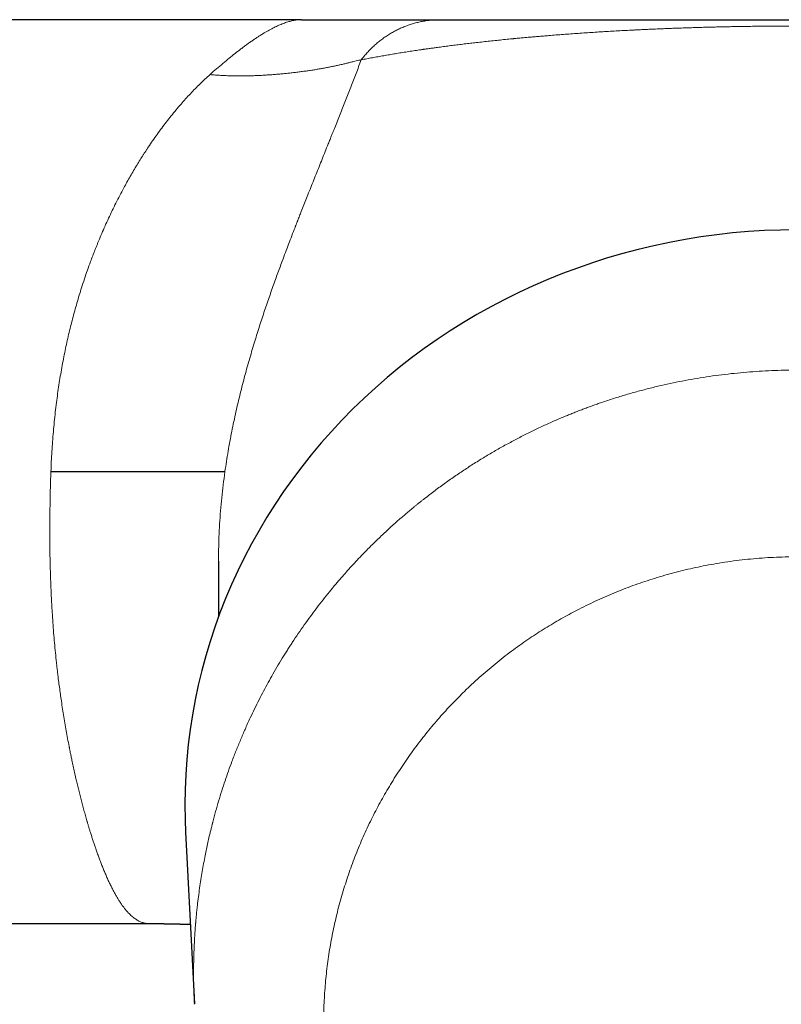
# Model space of a CAD drawing. Header units: millimetres. Extents: x 8 to 887, y 12 to 525.
# Tile 10 of 35: x 422 to 458, y 197 to 243. Entities that reach past the tile are written whole.
import ezdxf

# ---------------------------------------------------------------- set-up
doc = ezdxf.new("R2010")
doc.units = ezdxf.units.MM

msp = doc.modelspace()

# ---------------------------------------------------------------- linework, layer by layer
at = {"color": 7, "linetype": 'Continuous', "lineweight": 30}
for p, q in [((434.951, 243.4), (413, 243.4)), ((434.952, 243.4), (447.232, 243.4)), ((431, 217.648), (431, 215)), ((429.433, 204.747), (429.851, 196.579)), ((383.5, 200.4), (427.699, 200.4)), ((427.701, 200.4), (427.699, 200.4)), ((429.852, 196.559), (429.851, 196.579))]:
    msp.add_line(p, q, dxfattribs=at)
at = {"color": 252, "linetype": 'Continuous', "lineweight": 0}
for p, q in [((423.025, 221.887), (423.026, 221.9)), ((431.304, 221.886), (431.306, 221.9))]:
    msp.add_line(p, q, dxfattribs=at)
at = {"color": 7, "linetype": 'Continuous', "lineweight": 30, "flags": 128}
msp.add_lwpolyline([(458.5, 233.403), (457.738, 233.394), (456.977, 233.366), (456.217, 233.319), (455.458, 233.253), (454.702, 233.169), (453.948, 233.066), (453.197, 232.945), (452.45, 232.806), (451.707, 232.648), (450.968, 232.471), (450.235, 232.277), (449.508, 232.065), (448.786, 231.835), (448.071, 231.587), (447.364, 231.322), (446.664, 231.039), (445.972, 230.739), (445.289, 230.423), (444.615, 230.089), (443.95, 229.74), (443.295, 229.374), (442.651, 228.992), (442.018, 228.594), (441.395, 228.181), (440.785, 227.752), (440.187, 227.309), (439.601, 226.851), (439.028, 226.379), (438.469, 225.893), (437.923, 225.394), (437.392, 224.881), (436.874, 224.355), (436.372, 223.817), (435.885, 223.267), (435.413, 222.705), (434.958, 222.131), (434.518, 221.546), (434.095, 220.951), (433.688, 220.346), (433.299, 219.731), (432.926, 219.106), (432.572, 218.472), (432.235, 217.83), (431.916, 217.18), (431.615, 216.523), (431.333, 215.858), (431.069, 215.186), (430.824, 214.508), (430.598, 213.824), (430.392, 213.135), (430.204, 212.442), (430.036, 211.743), (429.887, 211.041), (429.758, 210.336), (429.649, 209.627), (429.559, 208.916), (429.49, 208.203), (429.44, 207.489), (429.41, 206.774), (429.4, 206.058), (429.41, 205.342), (429.433, 204.747)], dxfattribs=at)
at = {"color": 252, "linetype": 'Continuous', "lineweight": 0}
for points, knots in [([(430.595, 240.789), (430.7, 240.882), (430.908, 241.066), (431.211, 241.324), (431.504, 241.568), (431.789, 241.797), (432.024, 241.979), (432.214, 242.122), (432.361, 242.23), (432.506, 242.333), (432.648, 242.431), (432.786, 242.525), (432.922, 242.613), (433.093, 242.721), (433.297, 242.843), (433.531, 242.972), (433.758, 243.085), (433.977, 243.181), (434.188, 243.261), (434.391, 243.323), (434.585, 243.367), (434.773, 243.395), (434.892, 243.398), (434.952, 243.4)], [0, 0, 0, 0, 0.057626, 0.114718, 0.171284, 0.22733, 0.282863, 0.313809, 0.344597, 0.375229, 0.405706, 0.436029, 0.466201, 0.496221, 0.552048, 0.608003, 0.664098, 0.72034, 0.776739, 0.832293, 0.888016, 0.943915, 1, 1, 1, 1]), ([(437.791, 241.491), (437.837, 241.55), (437.927, 241.667), (438.073, 241.835), (438.225, 241.996), (438.385, 242.149), (438.55, 242.295), (438.722, 242.433), (438.899, 242.562), (439.082, 242.683), (439.27, 242.796), (439.463, 242.899), (439.66, 242.993), (439.861, 243.078), (440.065, 243.153), (440.272, 243.219), (440.482, 243.274), (440.694, 243.32), (440.908, 243.356), (441.124, 243.381), (441.34, 243.397), (441.484, 243.399), (441.556, 243.4)], [0, 0, 0, 0, 0.050006, 0.100017, 0.150031, 0.200042, 0.250048, 0.300049, 0.350043, 0.400033, 0.450018, 0.500002, 0.549985, 0.59997, 0.649959, 0.699953, 0.749954, 0.799959, 0.84997, 0.899983, 0.949995, 1, 1, 1, 1]), ([(437.791, 241.491), (437.878, 241.508), (438.051, 241.542), (438.317, 241.591), (438.585, 241.64), (438.857, 241.688), (439.131, 241.735), (439.407, 241.782), (439.689, 241.827), (439.975, 241.873), (440.266, 241.917), (440.482, 241.949), (440.618, 241.969), (440.674, 241.978), (440.73, 241.986), (440.786, 241.994), (440.843, 242.002), (440.905, 242.011), (441.01, 242.026), (441.157, 242.046), (441.375, 242.076), (441.624, 242.11), (441.906, 242.147), (442.19, 242.183), (442.476, 242.219), (442.764, 242.253), (443.053, 242.287), (443.354, 242.322), (443.666, 242.356), (443.99, 242.391), (444.315, 242.425), (444.642, 242.458), (444.873, 242.481), (445.002, 242.493), (445.03, 242.496), (445.058, 242.499), (445.087, 242.502), (445.115, 242.504), (445.178, 242.51), (445.31, 242.523), (445.504, 242.541), (445.726, 242.561), (445.953, 242.581), (446.195, 242.602), (446.452, 242.624), (446.738, 242.647), (447.055, 242.672), (447.403, 242.699), (447.752, 242.725), (448.105, 242.75), (448.462, 242.774), (448.823, 242.798), (449.184, 242.821), (449.547, 242.843), (449.911, 242.864), (450.276, 242.883), (450.538, 242.897), (450.695, 242.905), (450.746, 242.908), (450.798, 242.91), (450.849, 242.913), (450.9, 242.915), (450.951, 242.918), (451.078, 242.924), (451.272, 242.933), (451.535, 242.945), (451.803, 242.957), (452.088, 242.969), (452.39, 242.981), (452.699, 242.993), (453.016, 243.004), (453.341, 243.015), (453.667, 243.025), (453.993, 243.035), (454.246, 243.042), (454.424, 243.046), (454.529, 243.049), (454.633, 243.052), (454.737, 243.054), (454.842, 243.057), (454.946, 243.059), (455.112, 243.063), (455.338, 243.067), (455.644, 243.073), (455.969, 243.079), (456.313, 243.084), (456.664, 243.088), (457.025, 243.092), (457.394, 243.095), (457.762, 243.097), (458.131, 243.098), (458.377, 243.098), (458.5, 243.098)], [0, 0, 0, 0, 0.023562, 0.046796, 0.069703, 0.092284, 0.114539, 0.13647, 0.158077, 0.179924, 0.201433, 0.222603, 0.226557, 0.2305, 0.23443, 0.238349, 0.242255, 0.246494, 0.251197, 0.264049, 0.276784, 0.295362, 0.313685, 0.331754, 0.349571, 0.367136, 0.384451, 0.401517, 0.420004, 0.438194, 0.456088, 0.47369, 0.491002, 0.492464, 0.493923, 0.495381, 0.496837, 0.498291, 0.499743, 0.506563, 0.518636, 0.529303, 0.539864, 0.552301, 0.564589, 0.576732, 0.592768, 0.608549, 0.624077, 0.639357, 0.654697, 0.669788, 0.684634, 0.69924, 0.713612, 0.727755, 0.741674, 0.743598, 0.745517, 0.747433, 0.749345, 0.751253, 0.753157, 0.755057, 0.765441, 0.774616, 0.783705, 0.794413, 0.805005, 0.815484, 0.826591, 0.837578, 0.848451, 0.859216, 0.869879, 0.873266, 0.876644, 0.880013, 0.883374, 0.886726, 0.89007, 0.893406, 0.902541, 0.911621, 0.922366, 0.933048, 0.943675, 0.955008, 0.966298, 0.977553, 0.988783, 1, 1, 1, 1]), ([(430.595, 240.789), (430.681, 240.782), (430.852, 240.767), (431.109, 240.75), (431.366, 240.737), (431.622, 240.729), (431.875, 240.724), (432.124, 240.724), (432.371, 240.727), (432.606, 240.733), (432.832, 240.742), (433.05, 240.752), (433.268, 240.765), (433.488, 240.78), (433.705, 240.797), (433.92, 240.816), (434.134, 240.836), (434.347, 240.858), (434.563, 240.882), (434.781, 240.908), (435.001, 240.936), (435.219, 240.966), (435.434, 240.997), (435.643, 241.03), (435.847, 241.065), (436.045, 241.1), (436.24, 241.137), (436.43, 241.176), (436.616, 241.215), (436.796, 241.256), (436.968, 241.296), (437.13, 241.335), (437.283, 241.373), (437.425, 241.408), (437.557, 241.44), (437.68, 241.469), (437.754, 241.484), (437.791, 241.491)], [0, 0, 0, 0, 0.0259466, 0.0521565, 0.0786286, 0.1052389, 0.1318343, 0.158325, 0.1847753, 0.2113637, 0.235448, 0.2599155, 0.2848623, 0.3103044, 0.3361337, 0.3616895, 0.3875705, 0.4139939, 0.4410808, 0.4693729, 0.4983257, 0.5277942, 0.5575526, 0.5874735, 0.617151, 0.6472228, 0.6777402, 0.7087066, 0.7406552, 0.7729424, 0.8054435, 0.8380231, 0.8707276, 0.9030041, 0.935365, 0.9677131, 1, 1, 1, 1]), ([(437.791, 241.491), (437.75, 241.383), (437.668, 241.168), (437.543, 240.844), (437.419, 240.521), (437.293, 240.199), (437.168, 239.877), (437.042, 239.557), (436.915, 239.234), (436.787, 238.91), (436.657, 238.584), (436.56, 238.341), (436.498, 238.184), (436.469, 238.113), (436.441, 238.041), (436.412, 237.969), (436.381, 237.891), (436.331, 237.768), (436.264, 237.6), (436.161, 237.344), (436.038, 237.037), (435.894, 236.678), (435.75, 236.319), (435.606, 235.959), (435.461, 235.599), (435.323, 235.251), (435.19, 234.918), (435.064, 234.599), (434.951, 234.315), (434.854, 234.066), (434.792, 233.909), (434.752, 233.806), (434.733, 233.759), (434.715, 233.711), (434.696, 233.663), (434.677, 233.616), (434.659, 233.568), (434.596, 233.405), (434.488, 233.126), (434.335, 232.727), (434.182, 232.325), (434.042, 231.949), (433.912, 231.6), (433.795, 231.279), (433.677, 230.951), (433.556, 230.614), (433.435, 230.267), (433.313, 229.915), (433.193, 229.56), (433.074, 229.203), (432.957, 228.843), (432.842, 228.48), (432.724, 228.102), (432.605, 227.708), (432.485, 227.298), (432.367, 226.884), (432.253, 226.466), (432.141, 226.042), (432.033, 225.615), (431.928, 225.182), (431.826, 224.739), (431.727, 224.283), (431.631, 223.816), (431.54, 223.344), (431.456, 222.867), (431.376, 222.385), (431.329, 222.062), (431.306, 221.9)], [0, 0, 0, 0, 0.023175, 0.046016, 0.068527, 0.090707, 0.11256, 0.134088, 0.155292, 0.176728, 0.197828, 0.218596, 0.223121, 0.227629, 0.232122, 0.236599, 0.241283, 0.246762, 0.259606, 0.272349, 0.294055, 0.315468, 0.336594, 0.357437, 0.378003, 0.398297, 0.415935, 0.43337, 0.450606, 0.461876, 0.473062, 0.475562, 0.478057, 0.480549, 0.483036, 0.48552, 0.487999, 0.490475, 0.510876, 0.531082, 0.551103, 0.570946, 0.586419, 0.601793, 0.617072, 0.63294, 0.649087, 0.665177, 0.681216, 0.69721, 0.713166, 0.729089, 0.744985, 0.762429, 0.779901, 0.797409, 0.814962, 0.832568, 0.850235, 0.867971, 0.885785, 0.904537, 0.923391, 0.942356, 0.96144, 0.980652, 1, 1, 1, 1]), ([(423.026, 221.9), (423.032, 222.059), (423.045, 222.377), (423.071, 222.852), (423.103, 223.325), (423.141, 223.795), (423.184, 224.263), (423.234, 224.727), (423.288, 225.176), (423.346, 225.609), (423.407, 226.027), (423.473, 226.441), (423.545, 226.852), (423.621, 227.26), (423.7, 227.657), (423.783, 228.044), (423.869, 228.422), (423.96, 228.799), (424.056, 229.174), (424.157, 229.549), (424.262, 229.921), (424.371, 230.288), (424.49, 230.67), (424.62, 231.067), (424.763, 231.482), (424.896, 231.849), (425.016, 232.168), (425.095, 232.373), (425.15, 232.51), (425.178, 232.582), (425.206, 232.653), (425.235, 232.724), (425.264, 232.795), (425.334, 232.964), (425.446, 233.23), (425.605, 233.593), (425.77, 233.955), (425.942, 234.318), (426.12, 234.68), (426.305, 235.041), (426.48, 235.372), (426.646, 235.675), (426.802, 235.95), (426.96, 236.223), (427.116, 236.484), (427.269, 236.732), (427.379, 236.907), (427.452, 237.02), (427.486, 237.072), (427.52, 237.125), (427.554, 237.178), (427.589, 237.23), (427.624, 237.283), (427.716, 237.421), (427.867, 237.644), (428.081, 237.947), (428.298, 238.246), (428.521, 238.54), (428.748, 238.828), (428.979, 239.111), (429.209, 239.38), (429.436, 239.636), (429.66, 239.879), (429.888, 240.116), (430.12, 240.348), (430.356, 240.573), (430.515, 240.717), (430.595, 240.789)], [0, 0, 0, 0, 0.019488, 0.038914, 0.058282, 0.077594, 0.096854, 0.116065, 0.135229, 0.152759, 0.170256, 0.187722, 0.205159, 0.22257, 0.239959, 0.256397, 0.272919, 0.28953, 0.306229, 0.323019, 0.339903, 0.356881, 0.373406, 0.392895, 0.412618, 0.432577, 0.44588, 0.459287, 0.462816, 0.466352, 0.469895, 0.473446, 0.477004, 0.480569, 0.498924, 0.517592, 0.536575, 0.555875, 0.575491, 0.595426, 0.615681, 0.631496, 0.647502, 0.663698, 0.680087, 0.694667, 0.709397, 0.712724, 0.716059, 0.719401, 0.722751, 0.726108, 0.729473, 0.732845, 0.752947, 0.773269, 0.79381, 0.814571, 0.835554, 0.856757, 0.878182, 0.898016, 0.918038, 0.938247, 0.958643, 0.979228, 1, 1, 1, 1]), ([(429.851, 196.579), (429.85, 196.602), (429.846, 196.681), (429.839, 196.821), (429.832, 197.003), (429.826, 197.196), (429.821, 197.375), (429.818, 197.539), (429.816, 197.685), (429.814, 197.836), (429.813, 197.991), (429.813, 198.151), (429.815, 198.338), (429.818, 198.55), (429.823, 198.78), (429.829, 199.012), (429.838, 199.242), (429.849, 199.471), (429.86, 199.688), (429.873, 199.893), (429.886, 200.087), (429.897, 200.231), (429.905, 200.329), (429.909, 200.385), (429.914, 200.44), (429.918, 200.493), (429.923, 200.545), (429.928, 200.603), (429.934, 200.67), (429.947, 200.806), (429.966, 201.002), (429.999, 201.311), (430.043, 201.674), (430.099, 202.086), (430.159, 202.488), (430.223, 202.879), (430.291, 203.259), (430.359, 203.614), (430.427, 203.945), (430.493, 204.253), (430.554, 204.519), (430.607, 204.746), (430.652, 204.928), (430.683, 205.053), (430.7, 205.121), (430.706, 205.142), (430.711, 205.164), (430.717, 205.185), (430.722, 205.206), (430.769, 205.389), (430.861, 205.731), (431.004, 206.228), (431.154, 206.714), (431.309, 207.19), (431.47, 207.656), (431.614, 208.05), (431.738, 208.376), (431.84, 208.635), (431.943, 208.891), (432.048, 209.144), (432.154, 209.393), (432.266, 209.649), (432.384, 209.914), (432.535, 210.241), (432.715, 210.619), (432.927, 211.043), (433.143, 211.46), (433.363, 211.869), (433.596, 212.283), (433.84, 212.703), (434.031, 213.018), (434.157, 213.221), (434.216, 213.314), (434.274, 213.407), (434.333, 213.499), (434.392, 213.591), (434.452, 213.683), (434.584, 213.885), (434.791, 214.196), (435.079, 214.61), (435.372, 215.016), (435.669, 215.414), (435.971, 215.804), (436.256, 216.159), (436.522, 216.481), (436.768, 216.77), (437.017, 217.055), (437.27, 217.337), (437.531, 217.621), (437.845, 217.953), (438.213, 218.328), (438.632, 218.739), (439.058, 219.139), (439.471, 219.512), (439.872, 219.861), (440.164, 220.106), (440.362, 220.268), (440.464, 220.351), (440.566, 220.433), (440.669, 220.515), (440.772, 220.596), (441.001, 220.775), (441.359, 221.048), (441.851, 221.407), (442.348, 221.753), (442.851, 222.088), (443.356, 222.409), (443.863, 222.717), (444.371, 223.011), (444.883, 223.294), (445.399, 223.566), (445.918, 223.825), (446.44, 224.074), (446.966, 224.311), (447.387, 224.491), (447.703, 224.621), (447.911, 224.704), (448.12, 224.786), (448.329, 224.867), (448.539, 224.945), (448.748, 225.022), (448.958, 225.097), (449.288, 225.212), (449.739, 225.361), (450.312, 225.539), (450.889, 225.704), (451.469, 225.857), (452.047, 225.997), (452.624, 226.124), (453.199, 226.238), (453.776, 226.34), (454.358, 226.431), (454.945, 226.511), (455.537, 226.578), (456.13, 226.634), (456.722, 226.677), (457.315, 226.707), (457.908, 226.726), (458.303, 226.729), (458.5, 226.73)], [0, 0, 0, 0, 0.00145, 0.005166, 0.00911, 0.013285, 0.017688, 0.020751, 0.023917, 0.027184, 0.030553, 0.034024, 0.037545, 0.042741, 0.04774, 0.052542, 0.057759, 0.06272, 0.067427, 0.071879, 0.076076, 0.080018, 0.081262, 0.082479, 0.083669, 0.08483, 0.085964, 0.08707, 0.088589, 0.090366, 0.095903, 0.101366, 0.110599, 0.119612, 0.128406, 0.136981, 0.145337, 0.153473, 0.160451, 0.167259, 0.173898, 0.178186, 0.1824, 0.186048, 0.186521, 0.186993, 0.187465, 0.187935, 0.188405, 0.188873, 0.200228, 0.211407, 0.222409, 0.233235, 0.243884, 0.254356, 0.260445, 0.266472, 0.272438, 0.278342, 0.284186, 0.289967, 0.296475, 0.302985, 0.313318, 0.32355, 0.333681, 0.34371, 0.353638, 0.364441, 0.375122, 0.377503, 0.379877, 0.382246, 0.384608, 0.386964, 0.389314, 0.391658, 0.402602, 0.413466, 0.424249, 0.434951, 0.445573, 0.456113, 0.464339, 0.472514, 0.48064, 0.488716, 0.496986, 0.505501, 0.518205, 0.530826, 0.543365, 0.555823, 0.566717, 0.577547, 0.580374, 0.583195, 0.586013, 0.588826, 0.591635, 0.594439, 0.60754, 0.620589, 0.633587, 0.646533, 0.659428, 0.672043, 0.684609, 0.697125, 0.709592, 0.722011, 0.73438, 0.7467, 0.758972, 0.76378, 0.768581, 0.773373, 0.778159, 0.782937, 0.787707, 0.79247, 0.797226, 0.810068, 0.822893, 0.835701, 0.848492, 0.861266, 0.873796, 0.886309, 0.898807, 0.911289, 0.92401, 0.936714, 0.949403, 0.962075, 0.974732, 0.987374, 1, 1, 1, 1]), ([(427.699, 200.4), (427.698, 200.4), (427.67, 200.399), (427.613, 200.403), (427.528, 200.413), (427.445, 200.431), (427.364, 200.455), (427.287, 200.485), (427.208, 200.521), (427.132, 200.563), (427.059, 200.609), (426.991, 200.658), (426.943, 200.695), (426.917, 200.717), (426.908, 200.724), (426.9, 200.731), (426.892, 200.738), (426.883, 200.745), (426.85, 200.774), (426.79, 200.829), (426.705, 200.916), (426.619, 201.013), (426.531, 201.119), (426.443, 201.235), (426.354, 201.361), (426.267, 201.495), (426.182, 201.634), (426.098, 201.778), (426.013, 201.933), (425.928, 202.097), (425.842, 202.271), (425.756, 202.452), (425.673, 202.638), (425.592, 202.826), (425.512, 203.017), (425.435, 203.212), (425.359, 203.408), (425.285, 203.607), (425.213, 203.808), (425.146, 204.001), (425.083, 204.188), (425.024, 204.366), (424.966, 204.545), (424.912, 204.716), (424.861, 204.88), (424.816, 205.03), (424.785, 205.135), (424.768, 205.193), (424.763, 205.211), (424.757, 205.228), (424.752, 205.246), (424.747, 205.264), (424.719, 205.36), (424.669, 205.533), (424.599, 205.788), (424.53, 206.043), (424.463, 206.297), (424.398, 206.551), (424.335, 206.804), (424.275, 207.056), (424.213, 207.32), (424.15, 207.597), (424.086, 207.885), (424.031, 208.139), (423.986, 208.358), (423.958, 208.496), (423.94, 208.585), (423.932, 208.626), (423.923, 208.667), (423.915, 208.708), (423.907, 208.748), (423.899, 208.789), (423.87, 208.939), (423.82, 209.2), (423.752, 209.574), (423.687, 209.948), (423.626, 210.322), (423.567, 210.696), (423.513, 211.054), (423.465, 211.397), (423.421, 211.723), (423.388, 211.977), (423.366, 212.158), (423.353, 212.267), (423.34, 212.376), (423.327, 212.484), (423.315, 212.592), (423.303, 212.7), (423.277, 212.929), (423.241, 213.279), (423.196, 213.756), (423.155, 214.237), (423.119, 214.721), (423.088, 215.175), (423.064, 215.596), (423.044, 215.984), (423.026, 216.373), (423.011, 216.764), (422.998, 217.164), (422.988, 217.574), (422.98, 217.996), (422.975, 218.423), (422.973, 218.855), (422.973, 219.293), (422.976, 219.727), (422.981, 220.158), (422.988, 220.585), (422.998, 221.015), (423.01, 221.45), (423.02, 221.741), (423.025, 221.887)], [0, 0, 0, 0, 0.0001056, 0.0117278, 0.0235708, 0.0356348, 0.0464338, 0.057404, 0.0685452, 0.0798576, 0.0899541, 0.1001831, 0.1092943, 0.110495, 0.1116975, 0.1129018, 0.1141078, 0.1153156, 0.1165251, 0.1288151, 0.1412858, 0.1539371, 0.166769, 0.1797816, 0.1929749, 0.2063489, 0.2187671, 0.2313371, 0.244059, 0.2569327, 0.2699583, 0.2831357, 0.2957448, 0.3081191, 0.3202588, 0.3321638, 0.3438341, 0.3552697, 0.3664707, 0.377437, 0.3868932, 0.3961678, 0.4052606, 0.4141717, 0.4218632, 0.429414, 0.4359423, 0.4367892, 0.4376341, 0.4384772, 0.4393185, 0.4401578, 0.4409953, 0.4527678, 0.464315, 0.4756369, 0.4867335, 0.4976049, 0.5082512, 0.5186722, 0.5288682, 0.5405444, 0.5519109, 0.5629676, 0.5700955, 0.5770885, 0.5786398, 0.5801844, 0.5817221, 0.5832531, 0.5847772, 0.5862946, 0.5878052, 0.6016036, 0.6152038, 0.6286061, 0.6418107, 0.654818, 0.6676282, 0.6787386, 0.689697, 0.7005035, 0.7041083, 0.707696, 0.7112665, 0.7148198, 0.7183561, 0.7218751, 0.7253771, 0.7406029, 0.7558012, 0.7709731, 0.7861193, 0.801241, 0.8131057, 0.8249563, 0.8367932, 0.8486168, 0.8604277, 0.8728743, 0.885439, 0.8981222, 0.9109245, 0.9238462, 0.936888, 0.9492948, 0.9618091, 0.9744311, 0.9871613, 1, 1, 1, 1]), ([(423.025, 221.887), (423.123, 221.887), (423.319, 221.887), (423.614, 221.887), (423.91, 221.887), (424.205, 221.887), (424.5, 221.887), (424.789, 221.887), (425.07, 221.887), (425.344, 221.887), (425.616, 221.887), (425.885, 221.887), (426.147, 221.887), (426.401, 221.887), (426.648, 221.887), (426.891, 221.887), (427.131, 221.887), (427.366, 221.887), (427.596, 221.887), (427.821, 221.887), (428.04, 221.887), (428.253, 221.887), (428.461, 221.887), (428.662, 221.887), (428.857, 221.887), (429.045, 221.887), (429.226, 221.887), (429.4, 221.887), (429.567, 221.887), (429.726, 221.887), (429.887, 221.887), (430.049, 221.887), (430.209, 221.887), (430.358, 221.887), (430.497, 221.886), (430.621, 221.886), (430.733, 221.886), (430.832, 221.886), (430.922, 221.886), (431.003, 221.886), (431.074, 221.886), (431.139, 221.886), (431.197, 221.886), (431.246, 221.886), (431.282, 221.886), (431.297, 221.886), (431.304, 221.886)], [0, 0, 0, 0, 0.022841, 0.045796, 0.068846, 0.091966, 0.11513, 0.138318, 0.160183, 0.182042, 0.203891, 0.225737, 0.247597, 0.268338, 0.289138, 0.309976, 0.330829, 0.351679, 0.372513, 0.393324, 0.414112, 0.434883, 0.455651, 0.476437, 0.49726, 0.518102, 0.538946, 0.559779, 0.580592, 0.601381, 0.622147, 0.647041, 0.671926, 0.696826, 0.721773, 0.746789, 0.770209, 0.793701, 0.81726, 0.840878, 0.864541, 0.888236, 0.916185, 0.944138, 0.972079, 1, 1, 1, 1]), ([(431.306, 221.9), (431.3, 221.9), (431.288, 221.9), (431.259, 221.9), (431.222, 221.9), (431.176, 221.9), (431.121, 221.9), (431.058, 221.9), (430.987, 221.9), (430.909, 221.9), (430.823, 221.9), (430.728, 221.9), (430.62, 221.9), (430.498, 221.9), (430.36, 221.9), (430.21, 221.9), (430.05, 221.9), (429.888, 221.9), (429.727, 221.9), (429.568, 221.9), (429.401, 221.9), (429.227, 221.9), (429.046, 221.9), (428.858, 221.9), (428.663, 221.9), (428.462, 221.9), (428.255, 221.9), (428.041, 221.9), (427.822, 221.9), (427.597, 221.9), (427.367, 221.9), (427.132, 221.9), (426.893, 221.9), (426.649, 221.9), (426.402, 221.9), (426.143, 221.9), (425.87, 221.9), (425.584, 221.9), (425.296, 221.9), (425.005, 221.9), (424.711, 221.9), (424.399, 221.9), (424.069, 221.9), (423.72, 221.9), (423.373, 221.9), (423.141, 221.9), (423.026, 221.9)], [0, 0, 0, 0, 0.0236948, 0.0474037, 0.0711228, 0.0948443, 0.1185566, 0.1422462, 0.1645488, 0.1868075, 0.2090124, 0.2311565, 0.2532366, 0.2782516, 0.3031971, 0.3280959, 0.3529786, 0.3778711, 0.398635, 0.419422, 0.4402326, 0.4610629, 0.4819046, 0.5027444, 0.5235639, 0.5443476, 0.565113, 0.5858819, 0.6066679, 0.627477, 0.6483088, 0.6691566, 0.6900079, 0.7108449, 0.731644, 0.7523844, 0.7755676, 0.7987367, 0.8219116, 0.8450981, 0.8682908, 0.8914757, 0.9187626, 0.9459715, 0.9730626, 1, 1, 1, 1]), ([(431.304, 221.886), (431.276, 221.681), (431.221, 221.271), (431.152, 220.654), (431.096, 220.033), (431.051, 219.408), (431.023, 218.837), (431.007, 218.32), (431, 217.942), (431.001, 217.718), (431.001, 217.648)], [0, 0, 0, 0, 0.145213, 0.290991, 0.437381, 0.584431, 0.732186, 0.841016, 0.950269, 1, 1, 1, 1]), ([(458.5, 217.849), (458.317, 217.847), (457.952, 217.845), (457.405, 217.824), (456.858, 217.792), (456.313, 217.746), (455.768, 217.686), (455.225, 217.614), (454.697, 217.531), (454.186, 217.438), (453.693, 217.337), (453.202, 217.226), (452.714, 217.103), (452.228, 216.97), (451.751, 216.827), (451.284, 216.676), (450.826, 216.518), (450.373, 216.35), (449.923, 216.172), (449.477, 215.985), (449.035, 215.788), (448.596, 215.582), (448.174, 215.372), (447.771, 215.161), (447.387, 214.95), (447.007, 214.732), (446.632, 214.507), (446.261, 214.274), (445.894, 214.035), (445.516, 213.777), (445.129, 213.501), (444.734, 213.206), (444.345, 212.902), (443.964, 212.59), (443.589, 212.27), (443.221, 211.941), (442.859, 211.603), (442.516, 211.268), (442.19, 210.936), (441.883, 210.611), (441.582, 210.279), (441.289, 209.941), (441.002, 209.598), (440.722, 209.248), (440.447, 208.892), (440.18, 208.529), (439.919, 208.16), (439.665, 207.785), (439.42, 207.406), (439.184, 207.025), (438.957, 206.64), (438.739, 206.254), (438.527, 205.861), (438.322, 205.46), (438.122, 205.051), (437.931, 204.635), (437.747, 204.216), (437.573, 203.793), (437.408, 203.366), (437.251, 202.936), (437.103, 202.501), (436.963, 202.062), (436.832, 201.619), (436.711, 201.174), (436.599, 200.727), (436.497, 200.28), (436.405, 199.833), (436.323, 199.387), (436.25, 198.938), (436.185, 198.483), (436.13, 198.022), (436.084, 197.558), (436.048, 197.093), (436.021, 196.627), (436.005, 196.161), (435.999, 195.694), (436.002, 195.226), (436.016, 194.757), (436.039, 194.288), (436.073, 193.82), (436.116, 193.353), (436.17, 192.889), (436.232, 192.429), (436.304, 191.973), (436.386, 191.518), (436.478, 191.06), (436.581, 190.6), (436.694, 190.141), (436.817, 189.683), (436.95, 189.229), (437.093, 188.777), (437.246, 188.328), (437.408, 187.881), (437.581, 187.438), (437.762, 186.998), (437.953, 186.563), (438.154, 186.132), (438.362, 185.707), (438.579, 185.29), (438.803, 184.879), (439.036, 184.473), (439.279, 184.068), (439.533, 183.665), (439.797, 183.266), (440.07, 182.873), (440.351, 182.485), (440.641, 182.103), (440.939, 181.727), (441.246, 181.358), (441.56, 180.995), (441.882, 180.639), (442.211, 180.29), (442.548, 179.949), (442.89, 179.617), (443.237, 179.293), (443.589, 178.979), (443.948, 178.672), (444.316, 178.37), (444.693, 178.075), (445.078, 177.785), (445.47, 177.504), (445.867, 177.232), (446.271, 176.968), (446.68, 176.712), (446.957, 176.548), (447.096, 176.466)], [0, 0, 0, 0, 0.009333, 0.018655, 0.027974, 0.037293, 0.046619, 0.055957, 0.065324, 0.073907, 0.082485, 0.09106, 0.099638, 0.108224, 0.11682, 0.125082, 0.133335, 0.141583, 0.149829, 0.158077, 0.166332, 0.174596, 0.182932, 0.190419, 0.1979, 0.20538, 0.212861, 0.220345, 0.227836, 0.235336, 0.243784, 0.252223, 0.260656, 0.269087, 0.277521, 0.285962, 0.294414, 0.302961, 0.31064, 0.318314, 0.325985, 0.333657, 0.341333, 0.349015, 0.356707, 0.36448, 0.372244, 0.380002, 0.387758, 0.395514, 0.403137, 0.410766, 0.418405, 0.426134, 0.434013, 0.441886, 0.449757, 0.457628, 0.465503, 0.473385, 0.481277, 0.489238, 0.49719, 0.505135, 0.513077, 0.52102, 0.528826, 0.536638, 0.544462, 0.552356, 0.560403, 0.568444, 0.576482, 0.584521, 0.592564, 0.600615, 0.608677, 0.616781, 0.624876, 0.632964, 0.64105, 0.649137, 0.657083, 0.665038, 0.673004, 0.681015, 0.689179, 0.697337, 0.705492, 0.713647, 0.721807, 0.729974, 0.738153, 0.746349, 0.754534, 0.762712, 0.770887, 0.779062, 0.787096, 0.795137, 0.80319, 0.811264, 0.819492, 0.827714, 0.835933, 0.844152, 0.852376, 0.860608, 0.868852, 0.877086, 0.885309, 0.893525, 0.901738, 0.909952, 0.918024, 0.926104, 0.934195, 0.942289, 0.950537, 0.958777, 0.967014, 0.97525, 0.983491, 0.99174, 1, 1, 1, 1])]:
    msp.add_open_spline(points, degree=3, knots=knots, dxfattribs=at)
at = {"color": 7, "linetype": 'Continuous', "lineweight": 30}
for points, knots in [([(434.952, 243.4), (434.996, 243.4), (435.085, 243.4), (435.217, 243.4), (435.347, 243.4), (435.458, 243.4), (435.549, 243.4), (435.621, 243.4), (435.693, 243.4), (435.765, 243.4), (435.836, 243.4), (435.906, 243.4), (435.993, 243.4), (436.096, 243.4), (436.213, 243.4), (436.329, 243.4), (436.439, 243.4), (436.544, 243.4), (436.617, 243.4), (436.664, 243.4), (436.686, 243.4), (436.709, 243.4), (436.731, 243.4), (436.753, 243.4), (436.775, 243.4), (436.828, 243.4), (436.911, 243.4), (437.022, 243.4), (437.132, 243.4), (437.242, 243.4), (437.351, 243.4), (437.455, 243.4), (437.555, 243.4), (437.65, 243.4), (437.754, 243.4), (437.831, 243.4), (437.88, 243.4), (437.894, 243.4), (437.908, 243.4), (437.922, 243.4), (437.935, 243.4), (437.949, 243.4), (437.993, 243.4), (438.067, 243.4), (438.169, 243.4), (438.272, 243.4), (438.375, 243.4), (438.482, 243.4), (438.592, 243.4), (438.674, 243.4), (438.727, 243.4), (438.749, 243.4), (438.771, 243.4), (438.79, 243.4), (438.808, 243.4), (438.825, 243.4), (438.841, 243.4), (438.879, 243.4), (438.936, 243.4), (439.014, 243.4), (439.093, 243.4), (439.17, 243.4), (439.245, 243.4), (439.314, 243.4), (439.362, 243.4), (439.388, 243.4), (439.396, 243.4), (439.403, 243.4), (439.41, 243.4), (439.418, 243.4), (439.425, 243.4), (439.45, 243.4), (439.492, 243.4), (439.552, 243.4), (439.615, 243.4), (439.68, 243.4), (439.747, 243.4), (439.809, 243.4), (439.867, 243.4), (439.907, 243.4), (439.934, 243.4), (439.949, 243.4), (439.963, 243.4), (439.977, 243.4), (439.991, 243.4), (440.043, 243.4), (440.184, 243.4), (440.33, 243.4), (440.442, 243.4), (440.47, 243.4), (440.497, 243.4), (440.523, 243.4), (440.547, 243.4), (440.571, 243.4), (440.596, 243.4), (440.629, 243.4), (440.668, 243.4), (440.717, 243.4), (440.767, 243.4), (440.819, 243.4), (440.87, 243.4), (440.918, 243.4), (440.964, 243.4), (441.008, 243.4), (441.052, 243.4), (441.097, 243.4), (441.155, 243.4), (441.227, 243.4), (441.311, 243.4), (441.393, 243.4), (441.475, 243.4), (441.53, 243.4), (441.556, 243.4)], [0, 0, 0, 0, 0.007615, 0.015187, 0.022755, 0.030357, 0.034732, 0.039138, 0.043582, 0.04807, 0.05261, 0.057207, 0.061867, 0.069942, 0.078268, 0.086868, 0.095766, 0.103857, 0.112206, 0.114117, 0.116042, 0.11798, 0.119933, 0.121899, 0.12388, 0.125874, 0.136259, 0.147075, 0.158333, 0.170044, 0.182217, 0.19486, 0.206382, 0.218277, 0.230552, 0.24734, 0.249266, 0.251201, 0.253145, 0.255096, 0.257057, 0.259026, 0.261003, 0.275938, 0.291459, 0.307569, 0.32427, 0.341566, 0.361281, 0.38172, 0.38582, 0.389948, 0.394105, 0.397816, 0.40092, 0.404048, 0.407201, 0.410378, 0.425131, 0.440393, 0.456165, 0.472448, 0.487198, 0.502345, 0.516001, 0.517553, 0.519109, 0.520669, 0.522233, 0.5238, 0.525371, 0.526947, 0.53959, 0.552809, 0.566603, 0.580972, 0.595916, 0.611436, 0.623278, 0.635435, 0.638671, 0.641929, 0.645208, 0.648508, 0.65183, 0.654843, 0.683754, 0.749461, 0.755914, 0.762367, 0.768821, 0.774792, 0.780236, 0.785846, 0.791624, 0.797567, 0.808035, 0.818982, 0.83041, 0.842317, 0.853972, 0.864844, 0.874858, 0.884641, 0.894193, 0.903515, 0.913887, 0.932122, 0.94985, 0.967072, 0.983789, 1, 1, 1, 1]), ([(441.556, 243.4), (441.638, 243.4), (441.799, 243.4), (442.049, 243.4), (442.303, 243.4), (442.562, 243.4), (442.824, 243.4), (443.08, 243.4), (443.329, 243.4), (443.571, 243.4), (443.753, 243.4), (443.872, 243.4), (443.926, 243.4), (443.981, 243.4), (444.036, 243.4), (444.095, 243.4), (444.185, 243.4), (444.306, 243.4), (444.494, 243.4), (444.72, 243.4), (444.987, 243.4), (445.256, 243.4), (445.529, 243.4), (445.804, 243.4), (446.071, 243.4), (446.329, 243.4), (446.578, 243.4), (446.802, 243.4), (446.998, 243.4), (447.122, 243.4), (447.2, 243.4), (447.234, 243.4), (447.267, 243.4), (447.3, 243.4), (447.333, 243.4), (447.367, 243.4), (447.4, 243.4), (447.508, 243.4), (447.691, 243.4), (447.952, 243.4), (448.215, 243.4), (448.48, 243.4), (448.708, 243.4), (448.899, 243.4), (449.049, 243.4), (449.201, 243.4), (449.353, 243.4), (449.51, 243.4), (449.675, 243.4), (449.89, 243.4), (450.151, 243.4), (450.459, 243.4), (450.769, 243.4), (451.068, 243.4), (451.356, 243.4), (451.622, 243.4), (451.808, 243.4), (451.912, 243.4), (451.944, 243.4), (451.976, 243.4), (452.008, 243.4), (452.041, 243.4), (452.153, 243.4), (452.347, 243.4), (452.625, 243.4), (452.903, 243.4), (453.182, 243.4), (453.462, 243.4), (453.732, 243.4), (453.991, 243.4), (454.24, 243.4), (454.435, 243.4), (454.574, 243.4), (454.659, 243.4), (454.743, 243.4), (454.827, 243.4), (454.911, 243.4), (454.996, 243.4), (455.146, 243.4), (455.362, 243.4), (455.646, 243.4), (455.93, 243.4), (456.214, 243.4), (456.499, 243.4), (456.784, 243.4), (457.069, 243.4), (457.355, 243.4), (457.641, 243.4), (457.927, 243.4), (458.213, 243.4), (458.404, 243.4), (458.5, 243.4)], [0, 0, 0, 0, 0.028351, 0.056338, 0.083964, 0.11123, 0.13814, 0.164697, 0.187776, 0.210586, 0.233129, 0.238052, 0.242963, 0.247861, 0.252747, 0.257783, 0.263402, 0.276565, 0.289616, 0.311822, 0.333697, 0.355245, 0.376468, 0.39737, 0.417953, 0.435806, 0.453418, 0.470792, 0.482129, 0.493364, 0.495559, 0.49775, 0.499937, 0.502121, 0.5043, 0.506476, 0.508648, 0.510815, 0.527451, 0.543827, 0.559947, 0.575813, 0.59143, 0.600086, 0.608666, 0.61717, 0.625599, 0.633954, 0.64301, 0.652293, 0.668295, 0.683994, 0.699396, 0.71451, 0.727579, 0.740436, 0.75158, 0.753028, 0.754473, 0.755916, 0.757356, 0.758793, 0.760228, 0.772427, 0.784421, 0.796218, 0.807826, 0.819251, 0.830503, 0.840268, 0.849911, 0.859439, 0.862622, 0.865794, 0.868953, 0.872101, 0.875238, 0.878364, 0.881478, 0.891838, 0.90207, 0.912187, 0.922199, 0.932119, 0.941957, 0.951727, 0.961442, 0.971113, 0.980755, 0.990379, 1, 1, 1, 1]), ([(427.698, 200.4), (427.735, 200.4), (427.805, 200.4), (427.904, 200.4), (427.993, 200.399), (428.071, 200.399), (428.139, 200.398), (428.196, 200.398), (428.241, 200.397), (428.276, 200.397), (428.302, 200.397), (428.32, 200.396), (428.335, 200.396), (428.353, 200.396), (428.378, 200.396), (428.411, 200.395), (428.45, 200.395), (428.511, 200.394), (428.591, 200.393), (428.685, 200.391), (428.775, 200.389), (428.865, 200.387), (428.96, 200.385), (429.044, 200.383), (429.109, 200.381), (429.151, 200.38), (429.185, 200.379), (429.21, 200.379), (429.234, 200.378), (429.262, 200.377), (429.3, 200.376), (429.349, 200.374), (429.409, 200.373), (429.478, 200.37), (429.553, 200.368), (429.614, 200.366), (429.649, 200.364), (429.657, 200.364)], [0, 0, 0, 0, 0.055719, 0.106092, 0.151117, 0.190794, 0.225121, 0.254098, 0.2768, 0.294612, 0.307534, 0.315567, 0.321822, 0.330461, 0.343729, 0.360338, 0.380285, 0.402867, 0.45466, 0.502544, 0.546551, 0.59137, 0.640371, 0.693549, 0.718992, 0.740579, 0.758, 0.771254, 0.780343, 0.794239, 0.8138, 0.839029, 0.869923, 0.906339, 0.945571, 0.986578, 1, 1, 1, 1])]:
    msp.add_open_spline(points, degree=3, knots=knots, dxfattribs=at)

doc.saveas('drawing.dxf')
